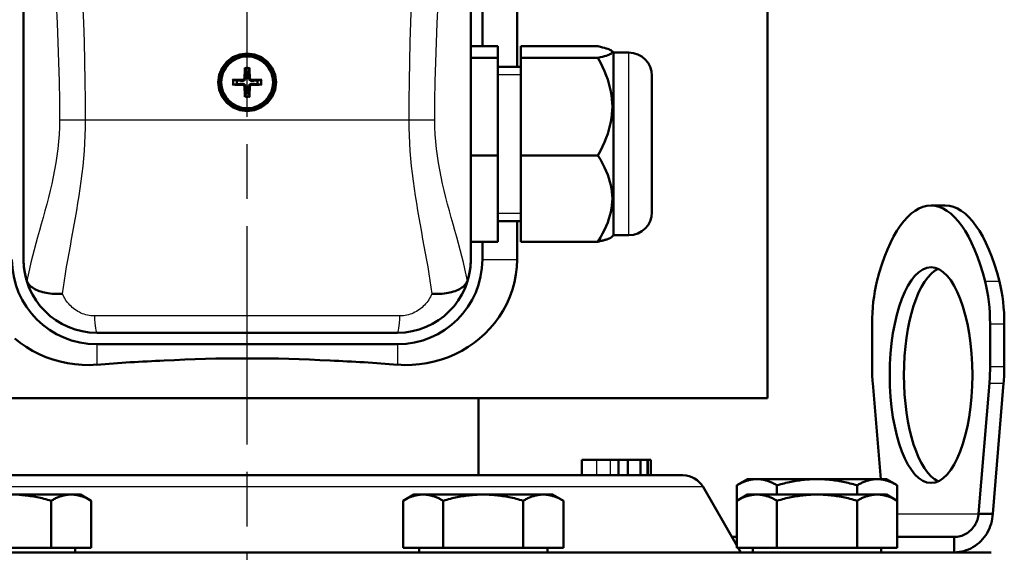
# Model space of a CAD drawing. Header units: millimetres. Extents: x 179 to 1975, y 100 to 1286.
# Tile 68 of 76: x 1414 to 1541, y 1029 to 1098. Entities that reach past the tile are written whole.
import ezdxf

# ---------------------------------------------------------------- set-up
doc = ezdxf.new("R2010")
doc.units = ezdxf.units.MM
doc.header["$LTSCALE"] = 5
doc.linetypes.add('CHAIN', pattern=[0.3543, 0.2362, -0.0295, 0.0591, -0.0295])
for name, color, linetype, lineweight in [('Gewinde(DIN)', 3, 'Continuous', 25), ('Mittellinie(DIN)', 4, 'CHAIN', 25), ('Sichtbare Kanten(DIN)', 7, 'Continuous', 50), ('Sichtbare tangentiale Kanten(DIN)', 3, 'Continuous', 25)]:
    doc.layers.add(name, color=color, linetype=linetype, lineweight=lineweight)

msp = doc.modelspace()

# ---------------------------------------------------------------- linework, layer by layer
at = {"layer": 'Gewinde(DIN)'}
for p, q in [((1478.53, 1091.12), (1475.53, 1091.12)), ((1475.53, 1073.16), (1478.53, 1073.16))]:
    msp.add_line(p, q, dxfattribs=at)
at = {"layer": 'Mittellinie(DIN)', "linetype": 'CHAIN', "ltscale": 23.990969}
msp.add_line((1443.03, 490.64), (1443.03, 1285.65), dxfattribs=at)
at = {"layer": 'Sichtbare Kanten(DIN)'}
for p, q in [((1510.53, 1049.14), (1510.53, 1219.14)), ((1414.03, 1067.14), (1414.03, 1151.14)), ((1414.03, 1067.14), (1414.03, 1151.14)), ((1472.03, 1151.14), (1472.03, 1067.14)), ((1472.03, 1151.14), (1472.03, 1067.14)), ((1473.53, 1094.82), (1473.53, 1151.14)), ((1478.03, 1092.14), (1478.03, 1151.14)), ((1472.03, 1094.82), (1475.53, 1094.82)), ((1475.53, 1093.32), (1475.53, 1094.82)), ((1478.53, 1094.82), (1488.53, 1094.82)), ((1478.53, 1094.82), (1478.53, 1093.32)), ((1472.03, 1093.32), (1475.53, 1093.32)), ((1475.53, 1080.64), (1475.53, 1093.32)), ((1478.53, 1093.32), (1488.53, 1093.32)), ((1478.53, 1093.32), (1478.53, 1080.64)), ((1490.53, 1094), (1490.31, 1094.21)), ((1490.53, 1070.29), (1490.53, 1094)), ((1490.53, 1094), (1492.53, 1094)), ((1442.73, 1091.88), (1442.8, 1091.49)), ((1443.26, 1091.49), (1443.33, 1091.88)), ((1475.53, 1092.14), (1478.53, 1092.14)), ((1495.53, 1091), (1495.53, 1073.29)), ((1441.69, 1090.37), (1441.3, 1090.44)), ((1441.3, 1089.84), (1441.69, 1089.91)), ((1444.76, 1090.44), (1444.37, 1090.37)), ((1444.37, 1089.91), (1444.76, 1089.84)), ((1442.8, 1088.8), (1442.73, 1088.41)), ((1443.33, 1088.41), (1443.26, 1088.8)), ((1472.03, 1080.64), (1475.53, 1080.64)), ((1475.53, 1069.46), (1475.53, 1080.64)), ((1478.53, 1080.64), (1488.53, 1080.64)), ((1478.53, 1080.64), (1478.53, 1069.46)), ((1533.57, 1074.14), (1531.72, 1074.14)), ((1475.53, 1072.14), (1478.53, 1072.14)), ((1478.03, 1067.14), (1478.03, 1072.14)), ((1490.53, 1070.29), (1490.31, 1070.07)), ((1490.53, 1070.29), (1492.53, 1070.29)), ((1472.03, 1069.46), (1475.53, 1069.46)), ((1473.53, 1067.14), (1473.53, 1069.46)), ((1478.53, 1069.46), (1488.53, 1069.46)), ((1524.07, 1053.21), (1524.07, 1058.78)), ((1539.38, 1058.78), (1539.38, 1053.21)), ((1541.22, 1053.21), (1541.22, 1058.78)), ((1462.53, 1057.64), (1423.53, 1057.64)), ((1462.53, 1057.64), (1423.53, 1057.64)), ((1423.53, 1056.14), (1462.53, 1056.14)), ((1525.19, 1038.64), (1524.16, 1051.1)), ((1539.29, 1051.1), (1537.89, 1034.14)), ((1539.73, 1034.14), (1541.14, 1051.1)), ((1510.53, 1049.14), (1375.53, 1049.14)), ((1473.03, 1049.14), (1473.03, 1039.14)), ((1488.37, 1041.14), (1486.42, 1041.14)), ((1486.42, 1039.14), (1486.42, 1041.14)), ((1490.13, 1041.14), (1488.37, 1041.14)), ((1491.17, 1041.14), (1490.13, 1041.14)), ((1492.41, 1041.14), (1491.17, 1041.14)), ((1491.17, 1039.14), (1491.17, 1041.14)), ((1494.03, 1041.14), (1492.41, 1041.14)), ((1492.41, 1039.14), (1492.41, 1041.14)), ((1494.94, 1041.14), (1494.03, 1041.14)), ((1494.03, 1039.14), (1494.03, 1041.14)), ((1494.99, 1041.14), (1494.94, 1041.14)), ((1494.94, 1039.14), (1494.94, 1041.14)), ((1495.37, 1041.14), (1494.99, 1041.14)), ((1494.99, 1039.14), (1494.99, 1041.14)), ((1495.37, 1039.14), (1495.37, 1041.14)), ((1386.51, 1039.14), (1499.55, 1039.14)), ((1507.94, 1038.64), (1506.55, 1037.84)), ((1509.15, 1038.64), (1507.94, 1038.64)), ((1516.94, 1038.64), (1509.15, 1038.64)), ((1524.73, 1038.64), (1516.94, 1038.64)), ((1525.94, 1038.64), (1524.73, 1038.64)), ((1525.94, 1038.64), (1527.33, 1037.84)), ((1502.15, 1037.64), (1506.55, 1030.02)), ((1506.55, 1035.84), (1506.55, 1037.84)), ((1511.74, 1036.64), (1511.74, 1037.84)), ((1522.14, 1036.64), (1522.14, 1037.84)), ((1527.33, 1035.84), (1527.33, 1037.84)), ((1420.21, 1036.64), (1412.42, 1036.64)), ((1417.61, 1029.74), (1417.61, 1035.84)), ((1421.42, 1036.64), (1420.21, 1036.64)), ((1421.42, 1036.64), (1422.81, 1035.84)), ((1422.81, 1029.74), (1422.81, 1035.84)), ((1464.64, 1036.64), (1463.25, 1035.84)), ((1463.25, 1029.74), (1463.25, 1035.84)), ((1465.85, 1036.64), (1464.64, 1036.64)), ((1473.64, 1036.64), (1465.85, 1036.64)), ((1468.45, 1029.74), (1468.45, 1035.84)), ((1481.44, 1036.64), (1473.64, 1036.64)), ((1478.84, 1029.74), (1478.84, 1035.84)), ((1482.64, 1036.64), (1481.44, 1036.64)), ((1482.64, 1036.64), (1484.04, 1035.84)), ((1484.04, 1029.74), (1484.04, 1035.84)), ((1507.94, 1036.64), (1506.55, 1035.84)), ((1506.55, 1029.74), (1506.55, 1035.84)), ((1509.15, 1036.64), (1507.94, 1036.64)), ((1516.94, 1036.64), (1509.15, 1036.64)), ((1511.74, 1029.74), (1511.74, 1035.84)), ((1524.73, 1036.64), (1516.94, 1036.64)), ((1522.14, 1029.74), (1522.14, 1035.84)), ((1525.94, 1036.64), (1524.73, 1036.64)), ((1525.94, 1036.64), (1527.33, 1035.84)), ((1527.33, 1029.74), (1527.33, 1035.84)), ((1537.89, 1034.14), (1539.73, 1034.14)), ((1505.9, 1031.14), (1506.55, 1031.14)), ((1534.72, 1031.14), (1527.33, 1031.14)), ((1534.72, 1031.14), (1534.72, 1029.14)), ((1417.61, 1029.74), (1407.22, 1029.74)), ((1422.81, 1029.74), (1417.61, 1029.74)), ((1420.73, 1029.74), (1420.73, 1029.14)), ((1468.45, 1029.74), (1463.25, 1029.74)), ((1465.33, 1029.74), (1465.33, 1029.14)), ((1478.84, 1029.74), (1468.45, 1029.74)), ((1484.04, 1029.74), (1478.84, 1029.74)), ((1481.96, 1029.74), (1481.96, 1029.14)), ((1511.74, 1029.74), (1506.55, 1029.74)), ((1506.71, 1029.74), (1507.05, 1029.14)), ((1508.63, 1029.74), (1508.63, 1029.14)), ((1522.14, 1029.74), (1511.74, 1029.74)), ((1527.33, 1029.74), (1522.14, 1029.74)), ((1525.26, 1029.74), (1525.26, 1029.14)), ((1346.53, 1029.14), (1539.53, 1029.14))]:
    msp.add_line(p, q, dxfattribs=at)
at = {"layer": 'Sichtbare Kanten(DIN)', "flags": 128}
for points in [[(1488.53, 1093.32), (1488.85, 1093.39), (1489.13, 1093.46), (1489.38, 1093.53), (1489.6, 1093.59), (1489.79, 1093.65), (1489.95, 1093.72), (1490.08, 1093.78), (1490.19, 1093.84), (1490.28, 1093.9), (1490.34, 1093.95), (1490.37, 1094.01), (1490.39, 1094.07), (1490.37, 1094.13), (1490.34, 1094.19), (1490.28, 1094.25), (1490.19, 1094.31), (1490.08, 1094.37), (1489.95, 1094.43), (1489.79, 1094.49), (1489.6, 1094.55), (1489.38, 1094.62), (1489.13, 1094.68), (1488.85, 1094.75), (1488.53, 1094.82)], [(1443.03, 1086.39), (1442.06, 1086.52), (1441.15, 1086.9), (1440.38, 1087.49), (1439.78, 1088.27), (1439.41, 1089.17), (1439.28, 1090.14), (1439.41, 1091.11), (1439.78, 1092.02), (1440.38, 1092.79), (1441.15, 1093.39), (1442.06, 1093.76), (1443.03, 1093.89), (1444, 1093.76), (1444.91, 1093.39), (1445.68, 1092.79), (1446.28, 1092.02), (1446.65, 1091.11), (1446.78, 1090.14), (1446.65, 1089.17), (1446.28, 1088.27), (1445.68, 1087.49), (1444.91, 1086.9), (1444, 1086.52), (1443.03, 1086.39)], [(1488.53, 1080.64), (1488.85, 1081.24), (1489.13, 1081.82), (1489.38, 1082.38), (1489.6, 1082.93), (1489.79, 1083.46), (1489.95, 1083.98), (1490.08, 1084.5), (1490.19, 1085), (1490.28, 1085.5), (1490.34, 1086), (1490.37, 1086.49), (1490.39, 1086.98), (1490.37, 1087.47), (1490.34, 1087.96), (1490.28, 1088.46), (1490.19, 1088.96), (1490.08, 1089.46), (1489.95, 1089.98), (1489.79, 1090.5), (1489.6, 1091.03), (1489.38, 1091.58), (1489.13, 1092.14), (1488.85, 1092.72), (1488.53, 1093.32)], [(1442.73, 1091.88), (1442.73, 1091.88), (1442.73, 1091.88), (1442.73, 1091.89), (1442.73, 1091.89), (1442.73, 1091.9), (1442.73, 1091.91), (1442.73, 1091.91), (1442.73, 1091.92), (1442.73, 1091.92), (1442.73, 1091.93), (1442.73, 1091.94), (1442.73, 1091.95), (1442.73, 1091.95), (1442.73, 1091.96), (1442.73, 1091.97), (1442.73, 1091.98), (1442.73, 1091.98), (1442.73, 1091.99), (1442.73, 1092), (1442.73, 1092.01), (1442.73, 1092.01), (1442.73, 1092.02), (1442.73, 1092.03), (1442.73, 1092.04)], [(1443.33, 1092.04), (1443.33, 1092.03), (1443.33, 1092.02), (1443.33, 1092.01), (1443.33, 1092.01), (1443.33, 1092), (1443.33, 1091.99), (1443.33, 1091.98), (1443.33, 1091.98), (1443.33, 1091.97), (1443.33, 1091.96), (1443.33, 1091.95), (1443.33, 1091.95), (1443.33, 1091.94), (1443.33, 1091.93), (1443.33, 1091.92), (1443.33, 1091.92), (1443.33, 1091.91), (1443.33, 1091.91), (1443.33, 1091.9), (1443.33, 1091.89), (1443.33, 1091.89), (1443.33, 1091.88), (1443.33, 1091.88), (1443.33, 1091.88)], [(1442.69, 1090.73), (1442.69, 1090.72), (1442.69, 1090.7), (1442.69, 1090.69), (1442.68, 1090.67), (1442.68, 1090.65), (1442.67, 1090.64), (1442.67, 1090.62), (1442.66, 1090.61), (1442.65, 1090.59), (1442.64, 1090.58), (1442.63, 1090.57), (1442.62, 1090.55), (1442.61, 1090.54), (1442.59, 1090.53), (1442.58, 1090.52), (1442.57, 1090.51), (1442.55, 1090.51), (1442.54, 1090.5), (1442.52, 1090.49), (1442.5, 1090.49), (1442.49, 1090.48), (1442.47, 1090.48), (1442.45, 1090.48), (1442.44, 1090.48)], [(1442.83, 1090.73), (1442.83, 1090.71), (1442.83, 1090.68), (1442.82, 1090.66), (1442.82, 1090.63), (1442.81, 1090.61), (1442.8, 1090.59), (1442.8, 1090.56), (1442.78, 1090.54), (1442.77, 1090.52), (1442.75, 1090.49), (1442.74, 1090.47), (1442.72, 1090.45), (1442.7, 1090.44), (1442.68, 1090.42), (1442.66, 1090.4), (1442.63, 1090.39), (1442.61, 1090.38), (1442.58, 1090.37), (1442.56, 1090.36), (1442.54, 1090.35), (1442.51, 1090.35), (1442.49, 1090.35), (1442.46, 1090.34), (1442.44, 1090.34)], [(1442.8, 1091.49), (1442.8, 1091.43), (1442.8, 1091.37), (1442.81, 1091.32), (1442.81, 1091.27), (1442.81, 1091.22), (1442.81, 1091.18), (1442.81, 1091.14), (1442.81, 1091.1), (1442.82, 1091.07), (1442.82, 1091.04), (1442.82, 1091.01), (1442.82, 1090.98), (1442.82, 1090.95), (1442.82, 1090.93), (1442.82, 1090.9), (1442.82, 1090.88), (1442.82, 1090.86), (1442.82, 1090.84), (1442.82, 1090.82), (1442.83, 1090.8), (1442.83, 1090.78), (1442.83, 1090.77), (1442.83, 1090.75), (1442.83, 1090.73)], [(1443.23, 1090.73), (1443.23, 1090.75), (1443.23, 1090.77), (1443.23, 1090.78), (1443.23, 1090.8), (1443.23, 1090.82), (1443.24, 1090.84), (1443.24, 1090.86), (1443.24, 1090.88), (1443.24, 1090.9), (1443.24, 1090.93), (1443.24, 1090.95), (1443.24, 1090.98), (1443.24, 1091.01), (1443.24, 1091.04), (1443.24, 1091.07), (1443.25, 1091.1), (1443.25, 1091.14), (1443.25, 1091.18), (1443.25, 1091.22), (1443.25, 1091.27), (1443.25, 1091.32), (1443.26, 1091.37), (1443.26, 1091.43), (1443.26, 1091.49)], [(1443.62, 1090.34), (1443.6, 1090.34), (1443.57, 1090.35), (1443.55, 1090.35), (1443.52, 1090.35), (1443.5, 1090.36), (1443.47, 1090.37), (1443.45, 1090.38), (1443.43, 1090.39), (1443.4, 1090.4), (1443.38, 1090.42), (1443.36, 1090.44), (1443.34, 1090.45), (1443.32, 1090.47), (1443.31, 1090.49), (1443.29, 1090.52), (1443.28, 1090.54), (1443.26, 1090.56), (1443.25, 1090.59), (1443.25, 1090.61), (1443.24, 1090.63), (1443.24, 1090.66), (1443.23, 1090.68), (1443.23, 1090.71), (1443.23, 1090.73)], [(1443.62, 1090.48), (1443.61, 1090.48), (1443.59, 1090.48), (1443.57, 1090.48), (1443.56, 1090.49), (1443.54, 1090.49), (1443.52, 1090.5), (1443.51, 1090.51), (1443.49, 1090.51), (1443.48, 1090.52), (1443.47, 1090.53), (1443.45, 1090.54), (1443.44, 1090.55), (1443.43, 1090.57), (1443.42, 1090.58), (1443.41, 1090.59), (1443.4, 1090.61), (1443.39, 1090.62), (1443.39, 1090.64), (1443.38, 1090.65), (1443.37, 1090.67), (1443.37, 1090.69), (1443.37, 1090.7), (1443.37, 1090.72), (1443.37, 1090.73)], [(1441.13, 1090.45), (1441.14, 1090.45), (1441.15, 1090.45), (1441.16, 1090.45), (1441.17, 1090.45), (1441.17, 1090.45), (1441.18, 1090.45), (1441.19, 1090.45), (1441.2, 1090.45), (1441.2, 1090.45), (1441.21, 1090.45), (1441.22, 1090.45), (1441.23, 1090.45), (1441.23, 1090.45), (1441.24, 1090.44), (1441.25, 1090.44), (1441.25, 1090.44), (1441.26, 1090.44), (1441.27, 1090.44), (1441.27, 1090.44), (1441.28, 1090.44), (1441.28, 1090.44), (1441.29, 1090.44), (1441.29, 1090.44), (1441.3, 1090.44)], [(1441.3, 1089.84), (1441.29, 1089.84), (1441.29, 1089.84), (1441.28, 1089.84), (1441.28, 1089.84), (1441.27, 1089.84), (1441.27, 1089.84), (1441.26, 1089.84), (1441.25, 1089.84), (1441.25, 1089.84), (1441.24, 1089.84), (1441.23, 1089.84), (1441.23, 1089.84), (1441.22, 1089.84), (1441.21, 1089.84), (1441.2, 1089.84), (1441.2, 1089.84), (1441.19, 1089.84), (1441.18, 1089.84), (1441.17, 1089.84), (1441.17, 1089.84), (1441.16, 1089.84), (1441.15, 1089.84), (1441.14, 1089.84), (1441.13, 1089.84)], [(1442.44, 1090.34), (1442.42, 1090.34), (1442.41, 1090.35), (1442.39, 1090.35), (1442.37, 1090.35), (1442.35, 1090.35), (1442.33, 1090.35), (1442.31, 1090.35), (1442.29, 1090.35), (1442.27, 1090.35), (1442.24, 1090.35), (1442.22, 1090.35), (1442.19, 1090.35), (1442.16, 1090.35), (1442.13, 1090.36), (1442.1, 1090.36), (1442.07, 1090.36), (1442.03, 1090.36), (1441.99, 1090.36), (1441.95, 1090.36), (1441.91, 1090.36), (1441.86, 1090.37), (1441.8, 1090.37), (1441.75, 1090.37), (1441.69, 1090.37)], [(1441.69, 1089.91), (1441.75, 1089.91), (1441.8, 1089.92), (1441.86, 1089.92), (1441.91, 1089.92), (1441.95, 1089.92), (1441.99, 1089.92), (1442.03, 1089.92), (1442.07, 1089.93), (1442.1, 1089.93), (1442.13, 1089.93), (1442.16, 1089.93), (1442.19, 1089.93), (1442.22, 1089.93), (1442.24, 1089.93), (1442.27, 1089.93), (1442.29, 1089.94), (1442.31, 1089.94), (1442.33, 1089.94), (1442.35, 1089.94), (1442.37, 1089.94), (1442.39, 1089.94), (1442.41, 1089.94), (1442.42, 1089.94), (1442.44, 1089.94)], [(1442.44, 1089.94), (1442.46, 1089.94), (1442.49, 1089.94), (1442.51, 1089.94), (1442.54, 1089.93), (1442.56, 1089.93), (1442.58, 1089.92), (1442.61, 1089.91), (1442.63, 1089.9), (1442.66, 1089.88), (1442.68, 1089.87), (1442.7, 1089.85), (1442.72, 1089.83), (1442.74, 1089.81), (1442.75, 1089.79), (1442.77, 1089.77), (1442.78, 1089.75), (1442.8, 1089.72), (1442.8, 1089.7), (1442.81, 1089.67), (1442.82, 1089.65), (1442.82, 1089.63), (1442.83, 1089.6), (1442.83, 1089.58), (1442.83, 1089.55)], [(1442.44, 1089.81), (1442.45, 1089.81), (1442.47, 1089.8), (1442.49, 1089.8), (1442.5, 1089.8), (1442.52, 1089.79), (1442.53, 1089.79), (1442.55, 1089.78), (1442.57, 1089.77), (1442.58, 1089.76), (1442.59, 1089.75), (1442.61, 1089.74), (1442.62, 1089.73), (1442.63, 1089.72), (1442.64, 1089.71), (1442.65, 1089.69), (1442.66, 1089.68), (1442.67, 1089.66), (1442.67, 1089.65), (1442.68, 1089.63), (1442.68, 1089.62), (1442.69, 1089.6), (1442.69, 1089.58), (1442.69, 1089.57), (1442.69, 1089.55)], [(1442.83, 1089.55), (1442.83, 1089.54), (1442.83, 1089.52), (1442.83, 1089.5), (1442.83, 1089.48), (1442.82, 1089.47), (1442.82, 1089.45), (1442.82, 1089.43), (1442.82, 1089.4), (1442.82, 1089.38), (1442.82, 1089.36), (1442.82, 1089.33), (1442.82, 1089.3), (1442.82, 1089.28), (1442.82, 1089.25), (1442.82, 1089.21), (1442.81, 1089.18), (1442.81, 1089.14), (1442.81, 1089.1), (1442.81, 1089.06), (1442.81, 1089.02), (1442.81, 1088.97), (1442.8, 1088.92), (1442.8, 1088.86), (1442.8, 1088.8)], [(1443.23, 1089.55), (1443.23, 1089.58), (1443.23, 1089.6), (1443.24, 1089.63), (1443.24, 1089.65), (1443.25, 1089.67), (1443.25, 1089.7), (1443.26, 1089.72), (1443.28, 1089.75), (1443.29, 1089.77), (1443.31, 1089.79), (1443.32, 1089.81), (1443.34, 1089.83), (1443.36, 1089.85), (1443.38, 1089.87), (1443.4, 1089.88), (1443.43, 1089.9), (1443.45, 1089.91), (1443.47, 1089.92), (1443.5, 1089.93), (1443.52, 1089.93), (1443.55, 1089.94), (1443.57, 1089.94), (1443.6, 1089.94), (1443.62, 1089.94)], [(1443.26, 1088.8), (1443.26, 1088.86), (1443.26, 1088.92), (1443.25, 1088.97), (1443.25, 1089.02), (1443.25, 1089.06), (1443.25, 1089.1), (1443.25, 1089.14), (1443.25, 1089.18), (1443.24, 1089.21), (1443.24, 1089.25), (1443.24, 1089.28), (1443.24, 1089.3), (1443.24, 1089.33), (1443.24, 1089.36), (1443.24, 1089.38), (1443.24, 1089.4), (1443.24, 1089.43), (1443.24, 1089.45), (1443.23, 1089.47), (1443.23, 1089.48), (1443.23, 1089.5), (1443.23, 1089.52), (1443.23, 1089.54), (1443.23, 1089.55)], [(1443.37, 1089.55), (1443.37, 1089.57), (1443.37, 1089.58), (1443.37, 1089.6), (1443.37, 1089.62), (1443.38, 1089.63), (1443.39, 1089.65), (1443.39, 1089.66), (1443.4, 1089.68), (1443.41, 1089.69), (1443.42, 1089.71), (1443.43, 1089.72), (1443.44, 1089.73), (1443.45, 1089.74), (1443.47, 1089.75), (1443.48, 1089.76), (1443.49, 1089.77), (1443.51, 1089.78), (1443.52, 1089.79), (1443.54, 1089.79), (1443.56, 1089.8), (1443.57, 1089.8), (1443.59, 1089.8), (1443.61, 1089.81), (1443.62, 1089.81)], [(1444.37, 1090.37), (1444.31, 1090.37), (1444.26, 1090.37), (1444.2, 1090.37), (1444.15, 1090.36), (1444.11, 1090.36), (1444.07, 1090.36), (1444.03, 1090.36), (1443.99, 1090.36), (1443.96, 1090.36), (1443.93, 1090.36), (1443.9, 1090.35), (1443.87, 1090.35), (1443.84, 1090.35), (1443.82, 1090.35), (1443.79, 1090.35), (1443.77, 1090.35), (1443.75, 1090.35), (1443.73, 1090.35), (1443.71, 1090.35), (1443.69, 1090.35), (1443.67, 1090.35), (1443.65, 1090.35), (1443.64, 1090.34), (1443.62, 1090.34)], [(1443.62, 1089.94), (1443.64, 1089.94), (1443.65, 1089.94), (1443.67, 1089.94), (1443.69, 1089.94), (1443.71, 1089.94), (1443.73, 1089.94), (1443.75, 1089.94), (1443.77, 1089.94), (1443.79, 1089.93), (1443.82, 1089.93), (1443.84, 1089.93), (1443.87, 1089.93), (1443.9, 1089.93), (1443.93, 1089.93), (1443.96, 1089.93), (1443.99, 1089.93), (1444.03, 1089.92), (1444.07, 1089.92), (1444.11, 1089.92), (1444.15, 1089.92), (1444.2, 1089.92), (1444.26, 1089.92), (1444.31, 1089.91), (1444.37, 1089.91)], [(1444.76, 1090.44), (1444.77, 1090.44), (1444.77, 1090.44), (1444.78, 1090.44), (1444.78, 1090.44), (1444.79, 1090.44), (1444.79, 1090.44), (1444.8, 1090.44), (1444.8, 1090.44), (1444.81, 1090.44), (1444.82, 1090.44), (1444.83, 1090.45), (1444.83, 1090.45), (1444.84, 1090.45), (1444.85, 1090.45), (1444.86, 1090.45), (1444.86, 1090.45), (1444.87, 1090.45), (1444.88, 1090.45), (1444.89, 1090.45), (1444.89, 1090.45), (1444.9, 1090.45), (1444.91, 1090.45), (1444.92, 1090.45), (1444.93, 1090.45)], [(1444.93, 1089.84), (1444.92, 1089.84), (1444.91, 1089.84), (1444.9, 1089.84), (1444.89, 1089.84), (1444.89, 1089.84), (1444.88, 1089.84), (1444.87, 1089.84), (1444.86, 1089.84), (1444.86, 1089.84), (1444.85, 1089.84), (1444.84, 1089.84), (1444.83, 1089.84), (1444.83, 1089.84), (1444.82, 1089.84), (1444.81, 1089.84), (1444.8, 1089.84), (1444.8, 1089.84), (1444.79, 1089.84), (1444.79, 1089.84), (1444.78, 1089.84), (1444.78, 1089.84), (1444.77, 1089.84), (1444.77, 1089.84), (1444.76, 1089.84)], [(1442.73, 1088.25), (1442.73, 1088.25), (1442.73, 1088.26), (1442.73, 1088.27), (1442.73, 1088.28), (1442.73, 1088.29), (1442.73, 1088.29), (1442.73, 1088.3), (1442.73, 1088.31), (1442.73, 1088.32), (1442.73, 1088.33), (1442.73, 1088.33), (1442.73, 1088.34), (1442.73, 1088.35), (1442.73, 1088.35), (1442.73, 1088.36), (1442.73, 1088.37), (1442.73, 1088.37), (1442.73, 1088.38), (1442.73, 1088.39), (1442.73, 1088.39), (1442.73, 1088.4), (1442.73, 1088.4), (1442.73, 1088.4), (1442.73, 1088.41)], [(1443.33, 1088.41), (1443.33, 1088.4), (1443.33, 1088.4), (1443.33, 1088.4), (1443.33, 1088.39), (1443.33, 1088.39), (1443.33, 1088.38), (1443.33, 1088.37), (1443.33, 1088.37), (1443.33, 1088.36), (1443.33, 1088.35), (1443.33, 1088.35), (1443.33, 1088.34), (1443.33, 1088.33), (1443.33, 1088.33), (1443.33, 1088.32), (1443.33, 1088.31), (1443.33, 1088.3), (1443.33, 1088.29), (1443.33, 1088.29), (1443.33, 1088.28), (1443.33, 1088.27), (1443.33, 1088.26), (1443.33, 1088.25), (1443.33, 1088.25)], [(1488.53, 1069.46), (1488.85, 1069.99), (1489.13, 1070.5), (1489.38, 1071), (1489.6, 1071.48), (1489.79, 1071.95), (1489.95, 1072.41), (1490.08, 1072.86), (1490.19, 1073.31), (1490.28, 1073.75), (1490.34, 1074.18), (1490.37, 1074.62), (1490.39, 1075.05), (1490.37, 1075.48), (1490.34, 1075.92), (1490.28, 1076.35), (1490.19, 1076.79), (1490.08, 1077.24), (1489.95, 1077.69), (1489.79, 1078.15), (1489.6, 1078.62), (1489.38, 1079.1), (1489.13, 1079.6), (1488.85, 1080.11), (1488.53, 1080.64)], [(1490.31, 1070.07), (1490.29, 1070.05), (1490.26, 1070.02), (1490.23, 1070), (1490.19, 1069.98), (1490.15, 1069.95), (1490.1, 1069.93), (1490.05, 1069.91), (1490, 1069.88), (1489.94, 1069.86), (1489.88, 1069.83), (1489.82, 1069.81), (1489.75, 1069.78), (1489.67, 1069.76), (1489.59, 1069.73), (1489.51, 1069.71), (1489.42, 1069.68), (1489.33, 1069.65), (1489.23, 1069.63), (1489.12, 1069.6), (1489.02, 1069.57), (1488.9, 1069.55), (1488.78, 1069.52), (1488.66, 1069.49), (1488.53, 1069.46)], [(1414.43, 1064.46), (1414.39, 1064.57), (1414.36, 1064.69), (1414.33, 1064.8), (1414.3, 1064.91), (1414.27, 1065.03), (1414.25, 1065.14), (1414.22, 1065.25), (1414.2, 1065.37), (1414.18, 1065.48), (1414.16, 1065.59), (1414.14, 1065.71), (1414.13, 1065.82), (1414.11, 1065.93), (1414.1, 1066.04), (1414.08, 1066.15), (1414.07, 1066.27), (1414.06, 1066.38), (1414.05, 1066.49), (1414.05, 1066.6), (1414.04, 1066.71), (1414.04, 1066.82), (1414.03, 1066.93), (1414.03, 1067.03), (1414.03, 1067.14)], [(1462.53, 1053.5), (1463.47, 1053.45), (1464.42, 1053.47), (1465.38, 1053.55), (1466.34, 1053.69), (1467.29, 1053.89), (1468.22, 1054.15), (1469.13, 1054.48), (1470.02, 1054.86), (1470.87, 1055.3), (1471.68, 1055.79), (1472.45, 1056.32), (1473.18, 1056.89), (1473.86, 1057.51), (1474.51, 1058.19), (1475.13, 1058.92), (1475.71, 1059.7), (1476.23, 1060.53), (1476.7, 1061.4), (1477.1, 1062.31), (1477.43, 1063.25), (1477.69, 1064.21), (1477.88, 1065.18), (1477.99, 1066.16), (1478.03, 1067.14)], [(1472.03, 1067.14), (1472.03, 1067.03), (1472.03, 1066.93), (1472.02, 1066.82), (1472.02, 1066.71), (1472.01, 1066.6), (1472.01, 1066.49), (1472, 1066.38), (1471.99, 1066.27), (1471.98, 1066.15), (1471.96, 1066.04), (1471.95, 1065.93), (1471.93, 1065.82), (1471.92, 1065.71), (1471.9, 1065.59), (1471.88, 1065.48), (1471.86, 1065.37), (1471.83, 1065.25), (1471.81, 1065.14), (1471.78, 1065.03), (1471.76, 1064.91), (1471.73, 1064.8), (1471.7, 1064.69), (1471.67, 1064.57), (1471.63, 1064.46)], [(1414.46, 1064.36), (1414.46, 1064.37), (1414.46, 1064.37), (1414.45, 1064.38), (1414.45, 1064.38), (1414.45, 1064.38), (1414.45, 1064.39), (1414.45, 1064.39), (1414.45, 1064.39), (1414.45, 1064.4), (1414.45, 1064.4), (1414.44, 1064.41), (1414.44, 1064.41), (1414.44, 1064.41), (1414.44, 1064.42), (1414.44, 1064.42), (1414.44, 1064.43), (1414.44, 1064.43), (1414.43, 1064.44), (1414.43, 1064.44), (1414.43, 1064.44), (1414.43, 1064.45), (1414.43, 1064.45), (1414.43, 1064.46), (1414.43, 1064.46)], [(1419.07, 1062.7), (1418.8, 1062.69), (1418.53, 1062.68), (1418.26, 1062.68), (1417.99, 1062.69), (1417.73, 1062.71), (1417.47, 1062.73), (1417.22, 1062.77), (1416.98, 1062.81), (1416.74, 1062.86), (1416.51, 1062.92), (1416.29, 1062.98), (1416.07, 1063.05), (1415.87, 1063.13), (1415.68, 1063.22), (1415.5, 1063.31), (1415.33, 1063.41), (1415.17, 1063.51), (1415.03, 1063.62), (1414.9, 1063.73), (1414.78, 1063.85), (1414.68, 1063.98), (1414.59, 1064.1), (1414.52, 1064.23), (1414.46, 1064.36)], [(1466.99, 1062.7), (1467.26, 1062.69), (1467.53, 1062.68), (1467.8, 1062.68), (1468.07, 1062.69), (1468.33, 1062.71), (1468.59, 1062.73), (1468.84, 1062.77), (1469.08, 1062.81), (1469.32, 1062.86), (1469.55, 1062.92), (1469.77, 1062.98), (1469.99, 1063.05), (1470.19, 1063.13), (1470.38, 1063.22), (1470.56, 1063.31), (1470.73, 1063.41), (1470.89, 1063.51), (1471.03, 1063.62), (1471.16, 1063.73), (1471.28, 1063.85), (1471.38, 1063.98), (1471.47, 1064.1), (1471.54, 1064.23), (1471.6, 1064.36)], [(1471.63, 1064.46), (1471.63, 1064.46), (1471.63, 1064.45), (1471.63, 1064.45), (1471.63, 1064.44), (1471.63, 1064.44), (1471.63, 1064.44), (1471.62, 1064.43), (1471.62, 1064.43), (1471.62, 1064.42), (1471.62, 1064.42), (1471.62, 1064.41), (1471.62, 1064.41), (1471.62, 1064.41), (1471.61, 1064.4), (1471.61, 1064.4), (1471.61, 1064.39), (1471.61, 1064.39), (1471.61, 1064.39), (1471.61, 1064.38), (1471.61, 1064.38), (1471.6, 1064.38), (1471.6, 1064.37), (1471.6, 1064.37), (1471.6, 1064.36)], [(1412.88, 1056.89), (1413.61, 1056.32), (1414.38, 1055.79), (1415.19, 1055.3), (1416.04, 1054.86), (1416.92, 1054.48), (1417.84, 1054.15), (1418.77, 1053.89), (1419.72, 1053.69), (1420.68, 1053.55), (1421.64, 1053.47), (1422.59, 1053.45), (1423.53, 1053.5)], [(1509.15, 1038.64), (1509.04, 1038.64), (1508.94, 1038.64), (1508.83, 1038.63), (1508.73, 1038.62), (1508.63, 1038.61), (1508.52, 1038.59), (1508.42, 1038.58), (1508.32, 1038.55), (1508.21, 1038.53), (1508.11, 1038.51), (1508, 1038.48), (1507.89, 1038.45), (1507.79, 1038.41), (1507.68, 1038.37), (1507.57, 1038.33), (1507.46, 1038.29), (1507.35, 1038.25), (1507.24, 1038.2), (1507.13, 1038.15), (1507.02, 1038.09), (1506.9, 1038.03), (1506.79, 1037.97), (1506.67, 1037.91), (1506.55, 1037.84)], [(1511.74, 1037.84), (1511.62, 1037.91), (1511.51, 1037.97), (1511.39, 1038.03), (1511.28, 1038.09), (1511.16, 1038.15), (1511.05, 1038.2), (1510.94, 1038.25), (1510.83, 1038.29), (1510.72, 1038.33), (1510.61, 1038.37), (1510.5, 1038.41), (1510.4, 1038.45), (1510.29, 1038.48), (1510.19, 1038.51), (1510.08, 1038.53), (1509.98, 1038.55), (1509.87, 1038.58), (1509.77, 1038.59), (1509.67, 1038.61), (1509.56, 1038.62), (1509.46, 1038.63), (1509.35, 1038.64), (1509.25, 1038.64), (1509.15, 1038.64)], [(1516.94, 1038.64), (1516.73, 1038.64), (1516.52, 1038.64), (1516.32, 1038.63), (1516.11, 1038.62), (1515.9, 1038.61), (1515.69, 1038.59), (1515.49, 1038.58), (1515.28, 1038.55), (1515.07, 1038.53), (1514.86, 1038.51), (1514.65, 1038.48), (1514.44, 1038.45), (1514.22, 1038.41), (1514.01, 1038.37), (1513.79, 1038.33), (1513.58, 1038.29), (1513.36, 1038.25), (1513.13, 1038.2), (1512.91, 1038.15), (1512.68, 1038.09), (1512.45, 1038.03), (1512.22, 1037.97), (1511.98, 1037.91), (1511.74, 1037.84)], [(1522.14, 1037.84), (1521.9, 1037.91), (1521.66, 1037.97), (1521.43, 1038.03), (1521.2, 1038.09), (1520.97, 1038.15), (1520.75, 1038.2), (1520.53, 1038.25), (1520.31, 1038.29), (1520.09, 1038.33), (1519.87, 1038.37), (1519.66, 1038.41), (1519.44, 1038.45), (1519.23, 1038.48), (1519.02, 1038.51), (1518.81, 1038.53), (1518.6, 1038.55), (1518.39, 1038.58), (1518.19, 1038.59), (1517.98, 1038.61), (1517.77, 1038.62), (1517.56, 1038.63), (1517.36, 1038.64), (1517.15, 1038.64), (1516.94, 1038.64)], [(1524.73, 1038.64), (1524.63, 1038.64), (1524.53, 1038.64), (1524.42, 1038.63), (1524.32, 1038.62), (1524.22, 1038.61), (1524.11, 1038.59), (1524.01, 1038.58), (1523.9, 1038.55), (1523.8, 1038.53), (1523.69, 1038.51), (1523.59, 1038.48), (1523.48, 1038.45), (1523.38, 1038.41), (1523.27, 1038.37), (1523.16, 1038.33), (1523.05, 1038.29), (1522.94, 1038.25), (1522.83, 1038.2), (1522.72, 1038.15), (1522.61, 1038.09), (1522.49, 1038.03), (1522.37, 1037.97), (1522.26, 1037.91), (1522.14, 1037.84)], [(1527.33, 1037.84), (1527.21, 1037.91), (1527.1, 1037.97), (1526.98, 1038.03), (1526.86, 1038.09), (1526.75, 1038.15), (1526.64, 1038.2), (1526.53, 1038.25), (1526.42, 1038.29), (1526.31, 1038.33), (1526.2, 1038.37), (1526.09, 1038.41), (1525.99, 1038.45), (1525.88, 1038.48), (1525.77, 1038.51), (1525.67, 1038.53), (1525.57, 1038.55), (1525.46, 1038.58), (1525.36, 1038.59), (1525.25, 1038.61), (1525.15, 1038.62), (1525.05, 1038.63), (1524.94, 1038.64), (1524.84, 1038.64), (1524.73, 1038.64)], [(1417.61, 1035.84), (1417.37, 1035.91), (1417.14, 1035.97), (1416.9, 1036.03), (1416.67, 1036.09), (1416.45, 1036.15), (1416.22, 1036.2), (1416, 1036.25), (1415.78, 1036.29), (1415.56, 1036.33), (1415.35, 1036.37), (1415.13, 1036.41), (1414.92, 1036.45), (1414.71, 1036.48), (1414.5, 1036.51), (1414.29, 1036.53), (1414.08, 1036.55), (1413.87, 1036.58), (1413.66, 1036.59), (1413.45, 1036.61)], [(1420.21, 1036.64), (1420.11, 1036.64), (1420, 1036.64), (1419.9, 1036.63), (1419.79, 1036.62), (1419.69, 1036.61), (1419.59, 1036.59), (1419.48, 1036.58), (1419.38, 1036.55), (1419.27, 1036.53), (1419.17, 1036.51), (1419.06, 1036.48), (1418.96, 1036.45), (1418.85, 1036.41), (1418.74, 1036.37), (1418.64, 1036.33), (1418.53, 1036.29), (1418.42, 1036.25), (1418.31, 1036.2), (1418.19, 1036.15), (1418.08, 1036.09), (1417.97, 1036.03), (1417.85, 1035.97), (1417.73, 1035.91), (1417.61, 1035.84)], [(1422.81, 1035.84), (1422.69, 1035.91), (1422.57, 1035.97), (1422.45, 1036.03), (1422.34, 1036.09), (1422.23, 1036.15), (1422.11, 1036.2), (1422, 1036.25), (1421.89, 1036.29), (1421.78, 1036.33), (1421.67, 1036.37), (1421.57, 1036.41), (1421.46, 1036.45), (1421.35, 1036.48), (1421.25, 1036.51), (1421.14, 1036.53), (1421.04, 1036.55), (1420.94, 1036.58), (1420.83, 1036.59), (1420.73, 1036.61), (1420.62, 1036.62), (1420.52, 1036.63), (1420.42, 1036.64), (1420.31, 1036.64), (1420.21, 1036.64)], [(1465.85, 1036.64), (1465.75, 1036.64), (1465.64, 1036.64), (1465.54, 1036.63), (1465.43, 1036.62), (1465.33, 1036.61), (1465.23, 1036.59), (1465.12, 1036.58), (1465.02, 1036.55), (1464.91, 1036.53), (1464.81, 1036.51), (1464.7, 1036.48), (1464.6, 1036.45), (1464.49, 1036.41), (1464.38, 1036.37), (1464.28, 1036.33), (1464.17, 1036.29), (1464.06, 1036.25), (1463.95, 1036.2), (1463.83, 1036.15), (1463.72, 1036.09), (1463.61, 1036.03), (1463.49, 1035.97), (1463.37, 1035.91), (1463.25, 1035.84)], [(1468.45, 1035.84), (1468.33, 1035.91), (1468.21, 1035.97), (1468.09, 1036.03), (1467.98, 1036.09), (1467.87, 1036.15), (1467.75, 1036.2), (1467.64, 1036.25), (1467.53, 1036.29), (1467.42, 1036.33), (1467.32, 1036.37), (1467.21, 1036.41), (1467.1, 1036.45), (1467, 1036.48), (1466.89, 1036.51), (1466.79, 1036.53), (1466.68, 1036.55), (1466.58, 1036.58), (1466.47, 1036.59), (1466.37, 1036.61), (1466.27, 1036.62), (1466.16, 1036.63), (1466.06, 1036.64), (1465.95, 1036.64), (1465.85, 1036.64)], [(1473.64, 1036.64), (1473.44, 1036.64), (1473.23, 1036.64), (1473.02, 1036.63), (1472.81, 1036.62), (1472.61, 1036.61), (1472.4, 1036.59), (1472.19, 1036.58), (1471.98, 1036.55), (1471.77, 1036.53), (1471.56, 1036.51), (1471.35, 1036.48), (1471.14, 1036.45), (1470.93, 1036.41), (1470.71, 1036.37), (1470.5, 1036.33), (1470.28, 1036.29), (1470.06, 1036.25), (1469.84, 1036.2), (1469.61, 1036.15), (1469.39, 1036.09), (1469.16, 1036.03), (1468.92, 1035.97), (1468.69, 1035.91), (1468.45, 1035.84)], [(1478.84, 1035.84), (1478.6, 1035.91), (1478.37, 1035.97), (1478.13, 1036.03), (1477.9, 1036.09), (1477.68, 1036.15), (1477.45, 1036.2), (1477.23, 1036.25), (1477.01, 1036.29), (1476.79, 1036.33), (1476.58, 1036.37), (1476.36, 1036.41), (1476.15, 1036.45), (1475.94, 1036.48), (1475.73, 1036.51), (1475.52, 1036.53), (1475.31, 1036.55), (1475.1, 1036.58), (1474.89, 1036.59), (1474.68, 1036.61), (1474.48, 1036.62), (1474.27, 1036.63), (1474.06, 1036.64), (1473.85, 1036.64), (1473.64, 1036.64)], [(1481.44, 1036.64), (1481.33, 1036.64), (1481.23, 1036.64), (1481.13, 1036.63), (1481.02, 1036.62), (1480.92, 1036.61), (1480.82, 1036.59), (1480.71, 1036.58), (1480.61, 1036.55), (1480.5, 1036.53), (1480.4, 1036.51), (1480.29, 1036.48), (1480.19, 1036.45), (1480.08, 1036.41), (1479.97, 1036.37), (1479.87, 1036.33), (1479.76, 1036.29), (1479.65, 1036.25), (1479.54, 1036.2), (1479.42, 1036.15), (1479.31, 1036.09), (1479.19, 1036.03), (1479.08, 1035.97), (1478.96, 1035.91), (1478.84, 1035.84)], [(1484.04, 1035.84), (1483.92, 1035.91), (1483.8, 1035.97), (1483.68, 1036.03), (1483.57, 1036.09), (1483.45, 1036.15), (1483.34, 1036.2), (1483.23, 1036.25), (1483.12, 1036.29), (1483.01, 1036.33), (1482.9, 1036.37), (1482.8, 1036.41), (1482.69, 1036.45), (1482.58, 1036.48), (1482.48, 1036.51), (1482.37, 1036.53), (1482.27, 1036.55), (1482.17, 1036.58), (1482.06, 1036.59), (1481.96, 1036.61), (1481.85, 1036.62), (1481.75, 1036.63), (1481.65, 1036.64), (1481.54, 1036.64), (1481.44, 1036.64)], [(1509.15, 1036.64), (1509.04, 1036.64), (1508.94, 1036.64), (1508.83, 1036.63), (1508.73, 1036.62), (1508.63, 1036.61), (1508.52, 1036.59), (1508.42, 1036.58), (1508.32, 1036.55), (1508.21, 1036.53), (1508.11, 1036.51), (1508, 1036.48), (1507.89, 1036.45), (1507.79, 1036.41), (1507.68, 1036.37), (1507.57, 1036.33), (1507.46, 1036.29), (1507.35, 1036.25), (1507.24, 1036.2), (1507.13, 1036.15), (1507.02, 1036.09), (1506.9, 1036.03), (1506.79, 1035.97), (1506.67, 1035.91), (1506.55, 1035.84)], [(1511.74, 1035.84), (1511.62, 1035.91), (1511.51, 1035.97), (1511.39, 1036.03), (1511.28, 1036.09), (1511.16, 1036.15), (1511.05, 1036.2), (1510.94, 1036.25), (1510.83, 1036.29), (1510.72, 1036.33), (1510.61, 1036.37), (1510.5, 1036.41), (1510.4, 1036.45), (1510.29, 1036.48), (1510.19, 1036.51), (1510.08, 1036.53), (1509.98, 1036.55), (1509.87, 1036.58), (1509.77, 1036.59), (1509.67, 1036.61), (1509.56, 1036.62), (1509.46, 1036.63), (1509.35, 1036.64), (1509.25, 1036.64), (1509.15, 1036.64)], [(1516.94, 1036.64), (1516.73, 1036.64), (1516.52, 1036.64), (1516.32, 1036.63), (1516.11, 1036.62), (1515.9, 1036.61), (1515.69, 1036.59), (1515.49, 1036.58), (1515.28, 1036.55), (1515.07, 1036.53), (1514.86, 1036.51), (1514.65, 1036.48), (1514.44, 1036.45), (1514.22, 1036.41), (1514.01, 1036.37), (1513.79, 1036.33), (1513.58, 1036.29), (1513.36, 1036.25), (1513.13, 1036.2), (1512.91, 1036.15), (1512.68, 1036.09), (1512.45, 1036.03), (1512.22, 1035.97), (1511.98, 1035.91), (1511.74, 1035.84)], [(1522.14, 1035.84), (1521.9, 1035.91), (1521.66, 1035.97), (1521.43, 1036.03), (1521.2, 1036.09), (1520.97, 1036.15), (1520.75, 1036.2), (1520.53, 1036.25), (1520.31, 1036.29), (1520.09, 1036.33), (1519.87, 1036.37), (1519.66, 1036.41), (1519.44, 1036.45), (1519.23, 1036.48), (1519.02, 1036.51), (1518.81, 1036.53), (1518.6, 1036.55), (1518.39, 1036.58), (1518.19, 1036.59), (1517.98, 1036.61), (1517.77, 1036.62), (1517.56, 1036.63), (1517.36, 1036.64), (1517.15, 1036.64), (1516.94, 1036.64)], [(1524.73, 1036.64), (1524.63, 1036.64), (1524.53, 1036.64), (1524.42, 1036.63), (1524.32, 1036.62), (1524.22, 1036.61), (1524.11, 1036.59), (1524.01, 1036.58), (1523.9, 1036.55), (1523.8, 1036.53), (1523.69, 1036.51), (1523.59, 1036.48), (1523.48, 1036.45), (1523.38, 1036.41), (1523.27, 1036.37), (1523.16, 1036.33), (1523.05, 1036.29), (1522.94, 1036.25), (1522.83, 1036.2), (1522.72, 1036.15), (1522.61, 1036.09), (1522.49, 1036.03), (1522.37, 1035.97), (1522.26, 1035.91), (1522.14, 1035.84)], [(1527.33, 1035.84), (1527.21, 1035.91), (1527.1, 1035.97), (1526.98, 1036.03), (1526.86, 1036.09), (1526.75, 1036.15), (1526.64, 1036.2), (1526.53, 1036.25), (1526.42, 1036.29), (1526.31, 1036.33), (1526.2, 1036.37), (1526.09, 1036.41), (1525.99, 1036.45), (1525.88, 1036.48), (1525.77, 1036.51), (1525.67, 1036.53), (1525.57, 1036.55), (1525.46, 1036.58), (1525.36, 1036.59), (1525.25, 1036.61), (1525.15, 1036.62), (1525.05, 1036.63), (1524.94, 1036.64), (1524.84, 1036.64), (1524.73, 1036.64)], [(1537.89, 1034.14), (1537.86, 1033.95), (1537.83, 1033.75), (1537.78, 1033.56), (1537.73, 1033.37), (1537.66, 1033.18), (1537.58, 1032.99), (1537.49, 1032.82), (1537.39, 1032.64), (1537.27, 1032.48), (1537.15, 1032.32), (1537.02, 1032.16), (1536.88, 1032.02), (1536.73, 1031.89), (1536.57, 1031.76), (1536.41, 1031.65), (1536.24, 1031.54), (1536.06, 1031.45), (1535.88, 1031.37), (1535.7, 1031.3), (1535.51, 1031.24), (1535.31, 1031.2), (1535.12, 1031.17), (1534.92, 1031.15), (1534.72, 1031.14)], [(1534.72, 1029.14), (1535.04, 1029.15), (1535.36, 1029.19), (1535.67, 1029.24), (1535.99, 1029.31), (1536.29, 1029.41), (1536.59, 1029.52), (1536.88, 1029.66), (1537.16, 1029.81), (1537.44, 1029.99), (1537.7, 1030.18), (1537.95, 1030.38), (1538.19, 1030.61), (1538.41, 1030.85), (1538.62, 1031.1), (1538.81, 1031.36), (1538.99, 1031.64), (1539.14, 1031.93), (1539.29, 1032.23), (1539.41, 1032.54), (1539.51, 1032.85), (1539.6, 1033.17), (1539.66, 1033.49), (1539.71, 1033.82), (1539.73, 1034.14)]]:
    msp.add_lwpolyline(points, dxfattribs=at)
at = {"layer": 'Sichtbare Kanten(DIN)'}
for radius in [3.5, 3.36]:
    msp.add_circle((1443.03, 1090.14), radius, dxfattribs=at)
for centre, radius, start, end in [((1492.53, 1091), 3, 0, 90), ((1443.03, 1090.14), 1.36, 80.2479, 99.7521), ((1443.03, 1090.14), 1.36, 170.2479, 189.7521), ((1443.03, 1090.14), 1.36, 350.2479, 9.7521), ((1443.03, 1090.14), 1.36, 260.2479, 279.7521), ((1492.53, 1073.29), 3, 270, 0), ((1423.53, 1067.14), 11, 180, 270), ((1423.53, 1067.14), 9.5, 180, 270), ((1462.53, 1067.14), 11, 270, 0), ((1462.53, 1067.14), 9.5, 270, 0), ((1499.55, 1036.14), 3, 30, 90)]:
    msp.add_arc(centre, radius, start, end, dxfattribs=at)
for centre, major_axis, ratio, start_param, end_param in [((1443.21, 1090.14), (-0.04, -6), 0.087156, 4.391075, 4.613831), ((1442.85, 1090.14), (-0.04, 6), 0.087156, 4.810946, 5.033703), ((1443.03, 1089.96), (-6, -0.04), 0.087156, 4.810946, 5.033703), ((1443.03, 1090.32), (6, -0.04), 0.087156, 4.391075, 4.613831), ((1443.21, 1090.14), (0.04, -6), 0.087156, 4.810946, 5.033703), ((1442.85, 1090.14), (0.04, 6), 0.087156, 4.391075, 4.613831), ((1443.03, 1089.96), (-6, 0.04), 0.087156, 4.391075, 4.613831), ((1443.03, 1090.32), (6, 0.04), 0.087156, 4.810946, 5.033703), ((1531.72, 1052.14), (0, 22), 0.382683, 5.298075, 7.268296), ((1533.57, 1052.14), (0, 22), 0.382683, 5.298075, 6.283185), ((1423.53, 1067.14), (0, -9.5), 0.999962, 4.712389, 6.283185), ((1462.53, 1067.14), (0, -9.5), 0.999962, 0, 1.570796), ((1533.57, 1052.14), (0, 14), 0.382683, 0.17331, 2.968283), ((1527.9, 1058.78), (0, 10), 0.382683, 0.985111, 1.570796), ((1535.55, 1058.78), (0, -10), 0.382683, 1.570796, 2.156482), ((1537.4, 1058.78), (0, 10), 0.382683, 4.712389, 5.298075), ((1443.03, 1036.18), (67.5, 0), 0.267949, 1.73102, 1.863862), ((1443.03, 1039.58), (-55, 0), 0.267949, 4.515318, 4.90946), ((1443.03, 1036.18), (67.5, 0), 0.267949, 1.27773, 1.410573), ((1527.9, 1053.21), (0, 10), 0.382683, 1.570796, 1.783764), ((1535.55, 1053.21), (0, -10), 0.382683, 1.357828, 1.570796), ((1537.4, 1053.21), (0, 10), 0.382683, 4.499421, 4.712389)]:
    msp.add_ellipse(centre, major_axis=major_axis, ratio=ratio, start_param=start_param, end_param=end_param, dxfattribs=at)
msp.add_ellipse((1531.72, 1052.14), major_axis=(0, 14), ratio=0.382683, dxfattribs=at)
at = {"layer": 'Sichtbare tangentiale Kanten(DIN)'}
for p, q in [((1492.53, 1070.29), (1492.53, 1094)), ((1442.69, 1090.73), (1442.83, 1090.73)), ((1443.37, 1090.73), (1443.23, 1090.73)), ((1442.44, 1090.48), (1442.44, 1090.34)), ((1442.44, 1089.81), (1442.44, 1089.94)), ((1442.69, 1089.55), (1442.83, 1089.55)), ((1443.37, 1089.55), (1443.23, 1089.55)), ((1443.62, 1090.48), (1443.62, 1090.34)), ((1443.62, 1089.81), (1443.62, 1089.94)), ((1422.07, 1085.23), (1418.69, 1085.23)), ((1463.99, 1085.23), (1422.07, 1085.23)), ((1467.37, 1085.23), (1463.99, 1085.23)), ((1473.53, 1067.14), (1478.03, 1067.14)), ((1540.59, 1064.3), (1538.74, 1064.3)), ((1539.38, 1058.78), (1541.22, 1058.78)), ((1423.53, 1057.64), (1423.53, 1057.66)), ((1462.53, 1057.64), (1462.53, 1057.66)), ((1423.53, 1056.14), (1423.53, 1053.5)), ((1462.53, 1056.14), (1462.53, 1053.5)), ((1541.22, 1053.21), (1539.38, 1053.21)), ((1539.29, 1051.1), (1541.14, 1051.1)), ((1488.37, 1039.14), (1488.37, 1041.14)), ((1490.13, 1039.14), (1490.13, 1041.14)), ((1502.15, 1037.64), (1383.91, 1037.64)), ((1527.33, 1034.14), (1537.89, 1034.14))]:
    msp.add_line(p, q, dxfattribs=at)
at = {"layer": 'Sichtbare tangentiale Kanten(DIN)', "flags": 128}
for points in [[(1418.25, 1100.31), (1418.38, 1097.8), (1418.49, 1095.29), (1418.58, 1092.77), (1418.64, 1090.26), (1418.68, 1087.75), (1418.69, 1085.23)], [(1422.07, 1085.23), (1422.06, 1087.77), (1422.03, 1090.3), (1421.98, 1092.84), (1421.92, 1095.38), (1421.84, 1097.91), (1421.74, 1100.45)], [(1464.32, 1100.45), (1464.22, 1097.91), (1464.14, 1095.38), (1464.08, 1092.84), (1464.03, 1090.3), (1464, 1087.77), (1463.99, 1085.23)], [(1467.37, 1085.23), (1467.38, 1087.75), (1467.42, 1090.26), (1467.48, 1092.77), (1467.57, 1095.29), (1467.68, 1097.8), (1467.81, 1100.31)], [(1418.69, 1085.23), (1418.68, 1084.31), (1418.64, 1083.38), (1418.57, 1082.46), (1418.48, 1081.53), (1418.36, 1080.61), (1418.22, 1079.7), (1418.06, 1078.79), (1417.88, 1077.88), (1417.68, 1076.98), (1417.48, 1076.09), (1417.26, 1075.21), (1417.03, 1074.33), (1416.8, 1073.46), (1416.56, 1072.6), (1416.32, 1071.74), (1416.09, 1070.89), (1415.85, 1070.05), (1415.62, 1069.21), (1415.39, 1068.38), (1415.18, 1067.56), (1414.98, 1066.75), (1414.79, 1065.94), (1414.61, 1065.15), (1414.46, 1064.36)], [(1419.07, 1062.7), (1419.19, 1063.56), (1419.32, 1064.42), (1419.47, 1065.3), (1419.62, 1066.18), (1419.77, 1067.07), (1419.93, 1067.97), (1420.1, 1068.87), (1420.27, 1069.79), (1420.43, 1070.71), (1420.6, 1071.63), (1420.77, 1072.56), (1420.93, 1073.5), (1421.09, 1074.44), (1421.24, 1075.4), (1421.38, 1076.36), (1421.51, 1077.33), (1421.64, 1078.3), (1421.75, 1079.28), (1421.84, 1080.27), (1421.92, 1081.26), (1421.99, 1082.25), (1422.03, 1083.24), (1422.06, 1084.24), (1422.07, 1085.23)], [(1463.99, 1085.23), (1464, 1084.24), (1464.03, 1083.24), (1464.07, 1082.25), (1464.14, 1081.26), (1464.22, 1080.27), (1464.31, 1079.28), (1464.42, 1078.3), (1464.55, 1077.33), (1464.68, 1076.36), (1464.82, 1075.4), (1464.97, 1074.44), (1465.13, 1073.5), (1465.29, 1072.56), (1465.46, 1071.63), (1465.63, 1070.71), (1465.79, 1069.79), (1465.96, 1068.87), (1466.13, 1067.97), (1466.29, 1067.07), (1466.44, 1066.18), (1466.59, 1065.3), (1466.73, 1064.42), (1466.87, 1063.56), (1466.99, 1062.7)], [(1471.6, 1064.36), (1471.45, 1065.15), (1471.27, 1065.94), (1471.08, 1066.75), (1470.88, 1067.56), (1470.67, 1068.38), (1470.44, 1069.21), (1470.21, 1070.05), (1469.97, 1070.89), (1469.74, 1071.74), (1469.5, 1072.6), (1469.26, 1073.46), (1469.03, 1074.33), (1468.8, 1075.21), (1468.58, 1076.09), (1468.38, 1076.98), (1468.18, 1077.88), (1468, 1078.79), (1467.84, 1079.7), (1467.7, 1080.61), (1467.58, 1081.53), (1467.49, 1082.46), (1467.42, 1083.38), (1467.38, 1084.31), (1467.37, 1085.23)], [(1414.43, 1064.46), (1414.57, 1064.01), (1414.74, 1063.56), (1414.94, 1063.12), (1415.15, 1062.7), (1415.39, 1062.28), (1415.65, 1061.87), (1415.93, 1061.47), (1416.24, 1061.08), (1416.56, 1060.71), (1416.91, 1060.35), (1417.28, 1060.01), (1417.67, 1059.69), (1418.08, 1059.38), (1418.51, 1059.1), (1418.96, 1058.84), (1419.42, 1058.6), (1419.9, 1058.38), (1420.39, 1058.2), (1420.9, 1058.03), (1421.41, 1057.9), (1421.94, 1057.8), (1422.47, 1057.72), (1423, 1057.68), (1423.53, 1057.66)], [(1462.53, 1057.66), (1463.06, 1057.68), (1463.59, 1057.72), (1464.12, 1057.8), (1464.65, 1057.9), (1465.16, 1058.03), (1465.67, 1058.2), (1466.16, 1058.38), (1466.64, 1058.6), (1467.1, 1058.84), (1467.55, 1059.1), (1467.98, 1059.38), (1468.39, 1059.69), (1468.78, 1060.01), (1469.15, 1060.35), (1469.5, 1060.71), (1469.82, 1061.08), (1470.13, 1061.47), (1470.41, 1061.87), (1470.67, 1062.28), (1470.91, 1062.7), (1471.12, 1063.12), (1471.32, 1063.56), (1471.49, 1064.01), (1471.63, 1064.46)], [(1423.21, 1059.82), (1422.99, 1059.82), (1422.77, 1059.84), (1422.55, 1059.87), (1422.32, 1059.91), (1422.11, 1059.97), (1421.89, 1060.03), (1421.68, 1060.11), (1421.47, 1060.2), (1421.27, 1060.29), (1421.08, 1060.4), (1420.89, 1060.52), (1420.7, 1060.65), (1420.52, 1060.78), (1420.35, 1060.93), (1420.19, 1061.08), (1420.03, 1061.24), (1419.89, 1061.4), (1419.75, 1061.57), (1419.61, 1061.75), (1419.49, 1061.93), (1419.37, 1062.12), (1419.26, 1062.31), (1419.16, 1062.51), (1419.07, 1062.7)], [(1466.99, 1062.7), (1466.89, 1062.51), (1466.79, 1062.31), (1466.69, 1062.12), (1466.57, 1061.93), (1466.45, 1061.75), (1466.31, 1061.57), (1466.17, 1061.4), (1466.02, 1061.24), (1465.87, 1061.08), (1465.71, 1060.93), (1465.54, 1060.78), (1465.36, 1060.65), (1465.17, 1060.52), (1464.98, 1060.4), (1464.79, 1060.29), (1464.58, 1060.2), (1464.38, 1060.11), (1464.17, 1060.03), (1463.95, 1059.97), (1463.73, 1059.91), (1463.51, 1059.87), (1463.29, 1059.84), (1463.07, 1059.82), (1462.85, 1059.82)], [(1462.85, 1059.82), (1461.2, 1059.82), (1459.55, 1059.82), (1457.9, 1059.82), (1456.25, 1059.82), (1454.6, 1059.82), (1452.95, 1059.82), (1451.3, 1059.82), (1449.64, 1059.82), (1447.99, 1059.82), (1446.34, 1059.82), (1444.68, 1059.82), (1443.03, 1059.82), (1441.38, 1059.82), (1439.72, 1059.82), (1438.07, 1059.82), (1436.42, 1059.82), (1434.76, 1059.82), (1433.11, 1059.82), (1431.46, 1059.82), (1429.81, 1059.82), (1428.16, 1059.82), (1426.51, 1059.82), (1424.86, 1059.82), (1423.21, 1059.82)], [(1423.53, 1057.66), (1425.15, 1057.66), (1426.77, 1057.66), (1428.4, 1057.66), (1430.02, 1057.67), (1431.64, 1057.67), (1433.27, 1057.67), (1434.89, 1057.67), (1436.52, 1057.67), (1438.15, 1057.67), (1439.78, 1057.67), (1441.4, 1057.67), (1443.03, 1057.67), (1444.66, 1057.67), (1446.28, 1057.67), (1447.91, 1057.67), (1449.54, 1057.67), (1451.16, 1057.67), (1452.79, 1057.67), (1454.42, 1057.67), (1456.04, 1057.67), (1457.66, 1057.66), (1459.29, 1057.66), (1460.91, 1057.66), (1462.53, 1057.66)]]:
    msp.add_lwpolyline(points, dxfattribs=at)
at = {"layer": 'Sichtbare tangentiale Kanten(DIN)'}
for radius, start, end in [(1.92, 80.9335, 99.0665), (1.76, 80.2546, 99.7454), (1.92, 170.9335, 189.0665), (1.76, 170.2546, 189.7454), (1.76, 350.2546, 9.7454), (1.92, 350.9335, 9.0665), (1.76, 260.2546, 279.7454), (1.92, 260.9335, 279.0665)]:
    msp.add_arc((1443.03, 1090.14), radius, start, end, dxfattribs=at)
for centre, start_param, end_param in [((1423.53, 1062.66), 5.31782, 6.274432), ((1462.53, 1062.66), 0.008753, 0.965366)]:
    msp.add_ellipse(centre, major_axis=(0, -5), ratio=0.077557, start_param=start_param, end_param=end_param, dxfattribs=at)

doc.saveas('drawing.dxf')
